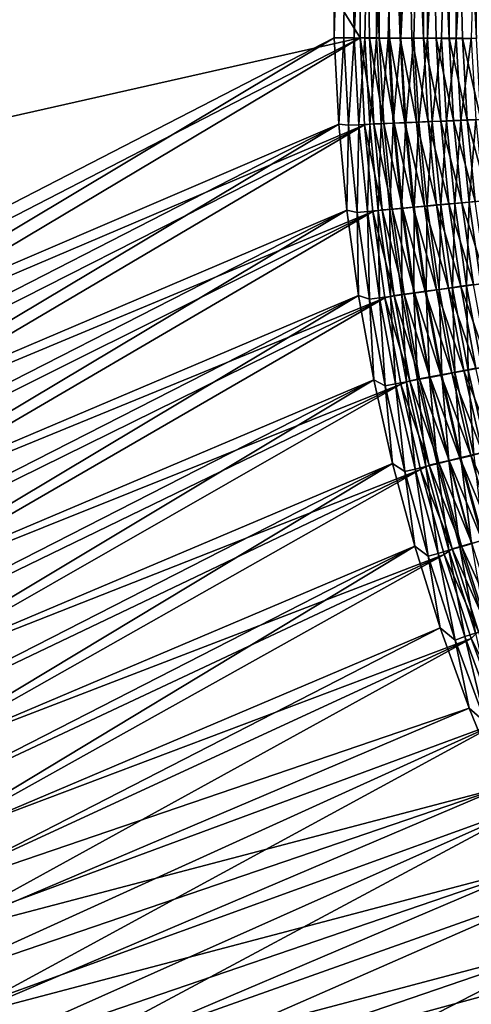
# Model space of a CAD drawing. Header units: metres. Extents: x -901 to 901, y -486 to 401.
# Tile 60 of 256: x -649 to -603, y -188 to -86. Entities that reach past the tile are written whole.
import ezdxf

# ---------------------------------------------------------------- set-up
doc = ezdxf.new("R2010")
doc.units = ezdxf.units.M

msp = doc.modelspace()

# ---------------------------------------------------------------- linework, layer by layer
at = {"layer": 'top0'}
for points in [[(-725.835327, -0.734328, -244.903076), (-616.804932, -0.734328, -458.834534), (-670.464355, -115.941673, -353.521973)], [(-616.804932, -0.734328, -458.834534), (-616.838867, -88.329659, -458.767822), (-670.464355, -115.941673, -353.521973)], [(-614.165894, -88.329659, -457.405853), (-668.570313, -0.734328, -350.479034), (-668.633911, -100.639046, -350.511444)], [(-614.131897, -0.734328, -457.472565), (-668.570313, -0.734328, -350.479034), (-614.165894, -88.329659, -457.405853)], [(-616.804932, -0.734328, -458.834534), (-616.804932, -31.580099, -458.834534), (-616.838867, -88.329659, -458.767822)], [(-614.131897, -31.580099, -457.472565), (-614.131897, -0.734328, -457.472565), (-614.165894, -88.329659, -457.405853)], [(-615.451172, -31.580099, -461.348145), (-615.847961, -88.335213, -460.634186), (-616.838867, -88.329659, -458.767822)], [(-616.838867, -88.329659, -458.767822), (-616.804932, -31.580099, -458.834534), (-615.451172, -31.580099, -461.348145)], [(-614.794678, -88.340767, -462.466064), (-615.847961, -88.335213, -460.634186), (-615.451172, -31.580099, -461.348145)], [(-612.477173, -31.580099, -466.077484), (-614.794678, -88.340767, -462.466064), (-615.451172, -31.580099, -461.348145)], [(-612.477173, -31.580099, -466.077484), (-613.680298, -88.346306, -464.261414), (-614.794678, -88.340767, -462.466064)], [(-614.131897, -31.580099, -457.472565), (-614.165894, -88.329659, -457.405853), (-613.222351, -88.334953, -459.182892)], [(-612.185791, -31.580099, -460.993408), (-614.131897, -31.580099, -457.472565), (-612.219482, -88.340233, -460.927124)], [(-614.131897, -31.580099, -457.472565), (-613.222351, -88.334953, -459.182892), (-612.219482, -88.340233, -460.927124)], [(-612.505981, -88.351822, -466.018188), (-613.680298, -88.346306, -464.261414), (-612.477173, -31.580099, -466.077484)], [(-609.952698, -31.580099, -469.470367), (-611.273193, -88.357323, -467.734375), (-612.505981, -88.351822, -466.018188)], [(-609.952698, -31.580099, -469.470367), (-612.505981, -88.351822, -466.018188), (-612.477173, -31.580099, -466.077484)], [(-612.185791, -31.580099, -460.993408), (-612.219482, -88.340233, -460.927124), (-611.158447, -88.345512, -462.636536)], [(-610.006897, -31.580099, -464.375183), (-612.185791, -31.580099, -460.993408), (-610.040344, -88.350761, -464.309235)], [(-610.040344, -88.350761, -464.309235), (-612.185791, -31.580099, -460.993408), (-611.158447, -88.345512, -462.636536)], [(-609.983215, -88.362785, -469.408051), (-611.273193, -88.357323, -467.734375), (-609.952698, -31.580099, -469.470367)], [(-608.866516, -88.355995, -465.943298), (-610.006897, -31.580099, -464.375183), (-610.040344, -88.350761, -464.309235)], [(-607.605164, -31.580099, -467.602478), (-610.006897, -31.580099, -464.375183), (-607.638245, -88.361198, -467.536865)], [(-610.006897, -31.580099, -464.375183), (-608.866516, -88.355995, -465.943298), (-607.638245, -88.361198, -467.536865)], [(-607.205383, -31.580099, -472.685181), (-608.637512, -88.36821, -471.037292), (-609.983215, -88.362785, -469.408051)], [(-607.205383, -31.580099, -472.685181), (-609.983215, -88.362785, -469.408051), (-609.952698, -31.580099, -469.470367)], [(-607.237732, -88.373589, -472.62027), (-608.637512, -88.36821, -471.037292), (-607.205383, -31.580099, -472.685181)], [(-607.605164, -31.580099, -467.602478), (-607.638245, -88.361198, -467.536865), (-606.356995, -88.366364, -469.088135)], [(-604.991516, -31.580099, -470.660675), (-607.605164, -31.580099, -467.602478), (-605.02417, -88.37149, -470.595337)], [(-605.02417, -88.37149, -470.595337), (-607.605164, -31.580099, -467.602478), (-606.356995, -88.366364, -469.088135)], [(-604.248535, -31.580099, -475.706512), (-605.7854, -88.378922, -474.155121), (-607.237732, -88.373589, -472.62027)], [(-604.248535, -31.580099, -475.706512), (-607.237732, -88.373589, -472.62027), (-607.205383, -31.580099, -472.685181)], [(-604.282104, -88.384193, -475.640198), (-605.7854, -88.378922, -474.155121), (-604.248535, -31.580099, -475.706512)], [(-603.641357, -88.376564, -472.056763), (-604.991516, -31.580099, -470.660675), (-605.02417, -88.37149, -470.595337)], [(-602.177734, -31.580099, -473.535858), (-604.991516, -31.580099, -470.660675), (-602.210022, -88.381584, -473.470764)], [(-604.991516, -31.580099, -470.660675), (-603.641357, -88.376564, -472.056763), (-602.210022, -88.381584, -473.470764)], [(-601.096252, -31.580099, -478.520477), (-602.729614, -88.389412, -477.07373), (-604.282104, -88.384193, -475.640198)], [(-601.096252, -31.580099, -478.520477), (-604.282104, -88.384193, -475.640198), (-604.248535, -31.580099, -475.706512)], [(-670.464355, -115.941673, -353.521973), (-616.838867, -88.329659, -458.767822), (-670.413879, -120.391983, -353.517212)], [(-616.838867, -88.329659, -458.767822), (-616.383362, -97.230095, -459.2565), (-670.413879, -120.391983, -353.517212)], [(-667.747498, -115.959152, -352.096436), (-614.165894, -88.329659, -457.405853), (-668.633911, -100.639046, -350.511444)], [(-667.766907, -120.292, -352.109344), (-614.165894, -88.329659, -457.405853), (-667.747498, -115.959152, -352.096436)], [(-613.712524, -97.281593, -457.87912), (-614.165894, -88.329659, -457.405853), (-667.766907, -120.292, -352.109344)], [(-616.383362, -97.230095, -459.2565), (-616.838867, -88.329659, -458.767822), (-615.847961, -88.335213, -460.634186)], [(-615.364563, -97.329567, -461.095306), (-616.383362, -97.230095, -459.2565), (-615.847961, -88.335213, -460.634186)], [(-615.847961, -88.335213, -460.634186), (-614.794678, -88.340767, -462.466064), (-615.364563, -97.329567, -461.095306)], [(-614.794678, -88.340767, -462.466064), (-614.307007, -97.284538, -462.900024), (-615.364563, -97.329567, -461.095306)], [(-614.794678, -88.340767, -462.466064), (-613.680298, -88.346306, -464.261414), (-614.307007, -97.284538, -462.900024)], [(-613.680298, -88.346306, -464.261414), (-613.188843, -97.236794, -464.669952), (-614.307007, -97.284538, -462.900024)], [(-612.755432, -97.200462, -459.620819), (-614.165894, -88.329659, -457.405853), (-613.712524, -97.281593, -457.87912)], [(-612.755432, -97.200462, -459.620819), (-613.222351, -88.334953, -459.182892), (-614.165894, -88.329659, -457.405853)], [(-613.680298, -88.346306, -464.261414), (-612.505981, -88.351822, -466.018188), (-613.188843, -97.236794, -464.669952)], [(-611.748474, -97.157616, -461.339203), (-613.222351, -88.334953, -459.182892), (-612.755432, -97.200462, -459.620819)], [(-612.219482, -88.340233, -460.927124), (-613.222351, -88.334953, -459.182892), (-611.748474, -97.157616, -461.339203)], [(-612.505981, -88.351822, -466.018188), (-612.011658, -97.186394, -466.402863), (-613.188843, -97.236794, -464.669952)], [(-612.505981, -88.351822, -466.018188), (-611.273193, -88.357323, -467.734375), (-612.011658, -97.186394, -466.402863)], [(-611.158447, -88.345512, -462.636536), (-612.219482, -88.340233, -460.927124), (-610.683899, -97.112198, -463.024475)], [(-610.683899, -97.112198, -463.024475), (-612.219482, -88.340233, -460.927124), (-611.748474, -97.157616, -461.339203)], [(-611.273193, -88.357323, -467.734375), (-610.777039, -97.133423, -468.096436), (-612.011658, -97.186394, -466.402863)], [(-611.273193, -88.357323, -467.734375), (-609.983215, -88.362785, -469.408051), (-610.777039, -97.133423, -468.096436)], [(-610.040344, -88.350761, -464.309235), (-611.158447, -88.345512, -462.636536), (-609.563049, -97.064262, -464.674469)], [(-609.563049, -97.064262, -464.674469), (-611.158447, -88.345512, -462.636536), (-610.683899, -97.112198, -463.024475)], [(-609.983215, -88.362785, -469.408051), (-609.486389, -97.077927, -469.748352), (-610.777039, -97.133423, -468.096436)], [(-608.866516, -88.355995, -465.943298), (-610.040344, -88.350761, -464.309235), (-608.387512, -97.013863, -466.286987)], [(-608.387512, -97.013863, -466.286987), (-610.040344, -88.350761, -464.309235), (-609.563049, -97.064262, -464.674469)], [(-609.983215, -88.362785, -469.408051), (-608.637512, -88.36821, -471.037292), (-609.486389, -97.077927, -469.748352)], [(-608.637512, -88.36821, -471.037292), (-608.141357, -97.019974, -471.356354), (-609.486389, -97.077927, -469.748352)], [(-607.638245, -88.361198, -467.536865), (-608.866516, -88.355995, -465.943298), (-607.15863, -96.961075, -467.859894)], [(-607.15863, -96.961075, -467.859894), (-608.866516, -88.355995, -465.943298), (-608.387512, -97.013863, -466.286987)], [(-608.637512, -88.36821, -471.037292), (-607.237732, -88.373589, -472.62027), (-608.141357, -97.019974, -471.356354)], [(-607.237732, -88.373589, -472.62027), (-606.743469, -96.959625, -472.918091), (-608.141357, -97.019974, -471.356354)], [(-605.877991, -96.905945, -469.39093), (-606.356995, -88.366364, -469.088135), (-607.638245, -88.361198, -467.536865)], [(-605.877991, -96.905945, -469.39093), (-607.638245, -88.361198, -467.536865), (-607.15863, -96.961075, -467.859894)], [(-607.237732, -88.373589, -472.62027), (-605.7854, -88.378922, -474.155121), (-606.743469, -96.959625, -472.918091)], [(-605.7854, -88.378922, -474.155121), (-605.294189, -96.896957, -474.431458), (-606.743469, -96.959625, -472.918091)], [(-604.546936, -96.848549, -470.877991), (-606.356995, -88.366364, -469.088135), (-605.877991, -96.905945, -469.39093)], [(-604.546936, -96.848549, -470.877991), (-605.02417, -88.37149, -470.595337), (-606.356995, -88.366364, -469.088135)], [(-605.7854, -88.378922, -474.155121), (-604.282104, -88.384193, -475.640198), (-605.294189, -96.896957, -474.431458)], [(-604.282104, -88.384193, -475.640198), (-603.79541, -96.832031, -475.894897), (-605.294189, -96.896957, -474.431458)], [(-603.167114, -96.788933, -472.318939), (-605.02417, -88.37149, -470.595337), (-604.546936, -96.848549, -470.877991)], [(-603.167114, -96.788933, -472.318939), (-603.641357, -88.376564, -472.056763), (-605.02417, -88.37149, -470.595337)], [(-604.282104, -88.384193, -475.640198), (-602.729614, -88.389412, -477.07373), (-603.79541, -96.832031, -475.894897)], [(-602.729614, -88.389412, -477.07373), (-602.248901, -96.764931, -477.307037), (-603.79541, -96.832031, -475.894897)], [(-601.740051, -96.72718, -473.712372), (-603.641357, -88.376564, -472.056763), (-603.167114, -96.788933, -472.318939)], [(-601.740051, -96.72718, -473.712372), (-602.210022, -88.381584, -473.470764), (-603.641357, -88.376564, -472.056763)], [(-670.413879, -120.391983, -353.517212), (-616.383362, -97.230095, -459.2565), (-670.256592, -124.838036, -353.514557)], [(-616.383362, -97.230095, -459.2565), (-669.992493, -129.277176, -353.513977), (-670.256592, -124.838036, -353.514557)], [(-616.383362, -97.230095, -459.2565), (-615.550049, -106.077751, -459.685333), (-669.992493, -129.277176, -353.513977)], [(-613.712524, -97.281593, -457.87912), (-667.766907, -120.292, -352.109344), (-667.621155, -124.632362, -352.094788)], [(-667.371216, -128.968491, -352.082947), (-613.712524, -97.281593, -457.87912), (-667.621155, -124.632362, -352.094788)], [(-612.863892, -106.216515, -458.294708), (-613.712524, -97.281593, -457.87912), (-667.371216, -128.968491, -352.082947)], [(-615.550049, -106.077751, -459.685333), (-616.383362, -97.230095, -459.2565), (-615.364563, -97.329567, -461.095306)], [(-614.488647, -106.314095, -461.506958), (-615.550049, -106.077751, -459.685333), (-615.364563, -97.329567, -461.095306)], [(-615.364563, -97.329567, -461.095306), (-614.307007, -97.284538, -462.900024), (-614.488647, -106.314095, -461.506958)], [(-614.307007, -97.284538, -462.900024), (-613.429077, -106.217979, -463.290131), (-614.488647, -106.314095, -461.506958)], [(-614.307007, -97.284538, -462.900024), (-613.188843, -97.236794, -464.669952), (-613.429077, -106.217979, -463.290131)], [(-611.901001, -106.056458, -460.011993), (-612.755432, -97.200462, -459.620819), (-613.712524, -97.281593, -457.87912)], [(-613.712524, -97.281593, -457.87912), (-612.863892, -106.216515, -458.294708), (-611.901001, -106.056458, -460.011993)], [(-613.188843, -97.236794, -464.669952), (-612.310364, -106.116508, -465.038605), (-613.429077, -106.217979, -463.290131)], [(-613.188843, -97.236794, -464.669952), (-612.011658, -97.186394, -466.402863), (-612.310364, -106.116508, -465.038605)], [(-610.892212, -105.965019, -461.709869), (-611.748474, -97.157616, -461.339203), (-612.755432, -97.200462, -459.620819)], [(-610.892212, -105.965019, -461.709869), (-612.755432, -97.200462, -459.620819), (-611.901001, -106.056458, -460.011993)], [(-612.011658, -97.186394, -466.402863), (-611.13385, -106.009819, -466.750183), (-612.310364, -106.116508, -465.038605)], [(-612.011658, -97.186394, -466.402863), (-610.777039, -97.133423, -468.096436), (-611.13385, -106.009819, -466.750183)], [(-609.826965, -105.8685, -463.374725), (-610.683899, -97.112198, -463.024475), (-611.748474, -97.157616, -461.339203)], [(-609.826965, -105.8685, -463.374725), (-611.748474, -97.157616, -461.339203), (-610.892212, -105.965019, -461.709869)], [(-610.777039, -97.133423, -468.096436), (-609.901245, -105.898041, -468.422577), (-611.13385, -106.009819, -466.750183)], [(-610.777039, -97.133423, -468.096436), (-609.486389, -97.077927, -469.748352), (-609.901245, -105.898041, -468.422577)], [(-609.563049, -97.064262, -464.674469), (-610.683899, -97.112198, -463.024475), (-608.706848, -105.767006, -465.004425)], [(-610.683899, -97.112198, -463.024475), (-609.826965, -105.8685, -463.374725), (-608.706848, -105.767006, -465.004425)], [(-609.486389, -97.077927, -469.748352), (-608.613892, -105.781311, -470.053619), (-609.901245, -105.898041, -468.422577)], [(-607.533142, -105.660675, -466.596863), (-608.387512, -97.013863, -466.286987), (-609.563049, -97.064262, -464.674469)], [(-608.706848, -105.767006, -465.004425), (-607.533142, -105.660675, -466.596863), (-609.563049, -97.064262, -464.674469)], [(-609.486389, -97.077927, -469.748352), (-608.141357, -97.019974, -471.356354), (-608.613892, -105.781311, -470.053619)], [(-608.141357, -97.019974, -471.356354), (-607.273376, -105.659767, -471.641022), (-608.613892, -105.781311, -470.053619)], [(-606.307434, -105.549644, -468.149872), (-607.15863, -96.961075, -467.859894), (-608.387512, -97.013863, -466.286987)], [(-606.307434, -105.549644, -468.149872), (-608.387512, -97.013863, -466.286987), (-607.533142, -105.660675, -466.596863)], [(-608.141357, -97.019974, -471.356354), (-606.743469, -96.959625, -472.918091), (-607.273376, -105.659767, -471.641022)], [(-606.743469, -96.959625, -472.918091), (-605.881226, -105.533539, -473.182587), (-607.273376, -105.659767, -471.641022)], [(-605.031067, -105.434029, -469.661346), (-605.877991, -96.905945, -469.39093), (-607.15863, -96.961075, -467.859894)], [(-605.031067, -105.434029, -469.661346), (-607.15863, -96.961075, -467.859894), (-606.307434, -105.549644, -468.149872)], [(-606.743469, -96.959625, -472.918091), (-605.294189, -96.896957, -474.431458), (-605.881226, -105.533539, -473.182587)], [(-605.294189, -96.896957, -474.431458), (-604.438965, -105.402771, -474.676178), (-605.881226, -105.533539, -473.182587)], [(-603.705566, -105.313957, -471.129181), (-604.546936, -96.848549, -470.877991), (-605.877991, -96.905945, -469.39093)], [(-603.705566, -105.313957, -471.129181), (-605.877991, -96.905945, -469.39093), (-605.031067, -105.434029, -469.661346)], [(-605.294189, -96.896957, -474.431458), (-603.79541, -96.832031, -475.894897), (-604.438965, -105.402771, -474.676178)], [(-602.332275, -105.189568, -472.551331), (-603.167114, -96.788933, -472.318939), (-604.546936, -96.848549, -470.877991)], [(-602.332275, -105.189568, -472.551331), (-604.546936, -96.848549, -470.877991), (-603.705566, -105.313957, -471.129181)], [(-603.79541, -96.832031, -475.894897), (-602.948303, -105.267609, -476.120331), (-604.438965, -105.402771, -474.676178)], [(-603.79541, -96.832031, -475.894897), (-602.248901, -96.764931, -477.307037), (-602.948303, -105.267609, -476.120331)], [(-600.912964, -105.061005, -473.926422), (-601.740051, -96.72718, -473.712372), (-603.167114, -96.788933, -472.318939)], [(-600.912964, -105.061005, -473.926422), (-603.167114, -96.788933, -472.318939), (-602.332275, -105.189568, -472.551331)], [(-602.248901, -96.764931, -477.307037), (-601.411011, -105.128212, -477.513702), (-602.948303, -105.267609, -476.120331)], [(-603.821045, -113.931847, -469.897583), (-605.031067, -105.434029, -469.661346), (-606.307434, -105.549644, -468.149872)], [(-605.881226, -105.533539, -473.182587), (-604.438965, -105.402771, -474.676178), (-604.655029, -114.076591, -473.413696)], [(-602.503845, -113.749161, -471.348907), (-603.705566, -105.313957, -471.129181), (-605.031067, -105.434029, -469.661346)], [(-602.503845, -113.749161, -471.348907), (-605.031067, -105.434029, -469.661346), (-603.821045, -113.931847, -469.897583)], [(-604.438965, -105.402771, -474.676178), (-603.222656, -113.877823, -474.89032), (-604.655029, -114.076591, -473.413696)], [(-604.438965, -105.402771, -474.676178), (-602.948303, -105.267609, -476.120331), (-603.222656, -113.877823, -474.89032)], [(-601.140015, -113.560097, -472.754913), (-602.332275, -105.189568, -472.551331), (-603.705566, -105.313957, -471.129181)], [(-601.140015, -113.560097, -472.754913), (-603.705566, -105.313957, -471.129181), (-602.503845, -113.749161, -471.348907)], [(-602.948303, -105.267609, -476.120331), (-601.743042, -113.672569, -476.317902), (-603.222656, -113.877823, -474.89032)], [(-602.948303, -105.267609, -476.120331), (-601.411011, -105.128212, -477.513702), (-601.743042, -113.672569, -476.317902)], [(-615.550049, -106.077751, -459.685333), (-669.621521, -133.706787, -353.515381), (-669.992493, -129.277176, -353.513977)], [(-669.621521, -133.706787, -353.515381), (-615.550049, -106.077751, -459.685333), (-669.143921, -138.124191, -353.518799)], [(-615.550049, -106.077751, -459.685333), (-614.345459, -114.860573, -460.055634), (-669.143921, -138.124191, -353.518799)], [(-667.017273, -133.297333, -352.073883), (-612.863892, -106.216515, -458.294708), (-667.371216, -128.968491, -352.082947)], [(-612.863892, -106.216515, -458.294708), (-667.017273, -133.297333, -352.073883), (-666.55957, -137.615982, -352.067627)], [(-611.619263, -115.12542, -458.653259), (-612.863892, -106.216515, -458.294708), (-666.55957, -137.615982, -352.067627)], [(-614.345459, -114.860573, -460.055634), (-615.550049, -106.077751, -459.685333), (-614.488647, -106.314095, -461.506958)], [(-614.488647, -106.314095, -461.506958), (-613.429077, -106.217979, -463.290131), (-613.226685, -115.268509, -461.864471)], [(-613.226685, -115.268509, -461.864471), (-614.345459, -114.860573, -460.055634), (-614.488647, -106.314095, -461.506958)], [(-613.429077, -106.217979, -463.290131), (-612.310364, -106.116508, -465.038605), (-612.168457, -115.12104, -463.62912)], [(-613.429077, -106.217979, -463.290131), (-612.168457, -115.12104, -463.62912), (-613.226685, -115.268509, -461.864471)], [(-612.863892, -106.216515, -458.294708), (-610.665344, -114.882912, -460.35199), (-611.901001, -106.056458, -460.011993)], [(-612.863892, -106.216515, -458.294708), (-611.619263, -115.12542, -458.653259), (-610.665344, -114.882912, -460.35199)], [(-612.310364, -106.116508, -465.038605), (-611.13385, -106.009819, -466.750183), (-611.052368, -114.96563, -465.359192)], [(-612.310364, -106.116508, -465.038605), (-611.052368, -114.96563, -465.359192), (-612.168457, -115.12104, -463.62912)], [(-609.657776, -114.742638, -462.032257), (-610.892212, -105.965019, -461.709869), (-611.901001, -106.056458, -460.011993)], [(-611.901001, -106.056458, -460.011993), (-610.665344, -114.882912, -460.35199), (-609.657776, -114.742638, -462.032257)], [(-611.13385, -106.009819, -466.750183), (-609.901245, -105.898041, -468.422577), (-609.879761, -114.802483, -467.052429)], [(-611.13385, -106.009819, -466.750183), (-609.879761, -114.802483, -467.052429), (-611.052368, -114.96563, -465.359192)], [(-608.595093, -114.59481, -463.679565), (-609.826965, -105.8685, -463.374725), (-610.892212, -105.965019, -461.709869)], [(-608.595093, -114.59481, -463.679565), (-610.892212, -105.965019, -461.709869), (-609.657776, -114.742638, -462.032257)], [(-609.901245, -105.898041, -468.422577), (-608.613892, -105.781311, -470.053619), (-608.652283, -114.631805, -468.706665)], [(-609.901245, -105.898041, -468.422577), (-608.652283, -114.631805, -468.706665), (-609.879761, -114.802483, -467.052429)], [(-608.706848, -105.767006, -465.004425), (-609.826965, -105.8685, -463.374725), (-607.478638, -114.439621, -465.29184)], [(-607.478638, -114.439621, -465.29184), (-609.826965, -105.8685, -463.374725), (-608.595093, -114.59481, -463.679565)], [(-606.309875, -114.277267, -466.866974), (-607.533142, -105.660675, -466.596863), (-608.706848, -105.767006, -465.004425)], [(-607.478638, -114.439621, -465.29184), (-606.309875, -114.277267, -466.866974), (-608.706848, -105.767006, -465.004425)], [(-608.613892, -105.781311, -470.053619), (-607.371338, -114.453789, -470.319763), (-608.652283, -114.631805, -468.706665)], [(-608.613892, -105.781311, -470.053619), (-607.273376, -105.659767, -471.641022), (-607.371338, -114.453789, -470.319763)], [(-605.09021, -114.107948, -468.402924), (-606.307434, -105.549644, -468.149872), (-607.533142, -105.660675, -466.596863)], [(-607.533142, -105.660675, -466.596863), (-606.309875, -114.277267, -466.866974), (-605.09021, -114.107948, -468.402924)], [(-607.273376, -105.659767, -471.641022), (-606.038391, -114.268654, -471.889496), (-607.371338, -114.453789, -470.319763)], [(-607.273376, -105.659767, -471.641022), (-605.881226, -105.533539, -473.182587), (-606.038391, -114.268654, -471.889496)], [(-603.821045, -113.931847, -469.897583), (-606.307434, -105.549644, -468.149872), (-605.09021, -114.107948, -468.402924)], [(-605.881226, -105.533539, -473.182587), (-604.655029, -114.076591, -473.413696), (-606.038391, -114.268654, -471.889496)], [(-609.879761, -114.802483, -467.052429), (-608.652283, -114.631805, -468.706665), (-608.25354, -123.544815, -467.309601)], [(-606.992249, -123.271576, -463.938965), (-608.595093, -114.59481, -463.679565), (-609.657776, -114.742638, -462.032257)], [(-608.652283, -114.631805, -468.706665), (-607.371338, -114.453789, -470.319763), (-607.034302, -123.315346, -468.9487)], [(-608.652283, -114.631805, -468.706665), (-607.034302, -123.315346, -468.9487), (-608.25354, -123.544815, -467.309601)], [(-605.882507, -123.062767, -465.536652), (-607.478638, -114.439621, -465.29184), (-608.595093, -114.59481, -463.679565)], [(-605.882507, -123.062767, -465.536652), (-608.595093, -114.59481, -463.679565), (-606.992249, -123.271576, -463.938965)], [(-606.309875, -114.277267, -466.866974), (-607.478638, -114.439621, -465.29184), (-604.721558, -122.844498, -467.097351)], [(-604.721558, -122.844498, -467.097351), (-607.478638, -114.439621, -465.29184), (-605.882507, -123.062767, -465.536652)], [(-607.371338, -114.453789, -470.319763), (-606.038391, -114.268654, -471.889496), (-605.762756, -123.076202, -470.546783)], [(-607.371338, -114.453789, -470.319763), (-605.762756, -123.076202, -470.546783), (-607.034302, -123.315346, -468.9487)], [(-605.09021, -114.107948, -468.402924), (-606.309875, -114.277267, -466.866974), (-603.510803, -122.617043, -468.619049)], [(-603.510803, -122.617043, -468.619049), (-606.309875, -114.277267, -466.866974), (-604.721558, -122.844498, -467.097351)], [(-606.038391, -114.268654, -471.889496), (-604.655029, -114.076591, -473.413696), (-604.440369, -122.827675, -472.101746)], [(-606.038391, -114.268654, -471.889496), (-604.440369, -122.827675, -472.101746), (-605.762756, -123.076202, -470.546783)], [(-602.251709, -122.380653, -470.09964), (-603.821045, -113.931847, -469.897583), (-605.09021, -114.107948, -468.402924)], [(-602.251709, -122.380653, -470.09964), (-605.09021, -114.107948, -468.402924), (-603.510803, -122.617043, -468.619049)], [(-604.655029, -114.076591, -473.413696), (-603.222656, -113.877823, -474.89032), (-603.068665, -122.57003, -473.61145)], [(-604.655029, -114.076591, -473.413696), (-603.068665, -122.57003, -473.61145), (-604.440369, -122.827675, -472.101746)], [(-600.945618, -122.13559, -471.53717), (-602.503845, -113.749161, -471.348907), (-603.821045, -113.931847, -469.897583)], [(-600.945618, -122.13559, -471.53717), (-603.821045, -113.931847, -469.897583), (-602.251709, -122.380653, -470.09964)], [(-603.222656, -113.877823, -474.89032), (-601.743042, -113.672569, -476.317902), (-601.64917, -122.303551, -475.073883)], [(-603.222656, -113.877823, -474.89032), (-601.64917, -122.303551, -475.073883), (-603.068665, -122.57003, -473.61145)], [(-669.143921, -138.124191, -353.518799), (-614.345459, -114.860573, -460.055634), (-668.559814, -142.526764, -353.524139)], [(-614.345459, -114.860573, -460.055634), (-667.869446, -146.911896, -353.531433), (-668.559814, -142.526764, -353.524139)], [(-614.345459, -114.860573, -460.055634), (-612.775635, -123.566879, -460.368866), (-667.869446, -146.911896, -353.531433)], [(-611.619263, -115.12542, -458.653259), (-666.55957, -137.615982, -352.067627), (-665.998169, -141.922043, -352.064087)], [(-665.333252, -146.213226, -352.063232), (-611.619263, -115.12542, -458.653259), (-665.998169, -141.922043, -352.064087)], [(-609.978149, -123.998863, -458.955475), (-611.619263, -115.12542, -458.653259), (-665.333252, -146.213226, -352.063232)], [(-612.775635, -123.566879, -460.368866), (-614.345459, -114.860573, -460.055634), (-613.226685, -115.268509, -461.864471)], [(-613.226685, -115.268509, -461.864471), (-612.168457, -115.12104, -463.62912), (-611.583008, -124.172516, -462.167847)], [(-611.583008, -124.172516, -462.167847), (-612.775635, -123.566879, -460.368866), (-613.226685, -115.268509, -461.864471)], [(-612.168457, -115.12104, -463.62912), (-611.052368, -114.96563, -465.359192), (-610.529358, -123.973679, -463.917053)], [(-612.168457, -115.12104, -463.62912), (-610.529358, -123.973679, -463.917053), (-611.583008, -124.172516, -462.167847)], [(-611.619263, -115.12542, -458.653259), (-609.052673, -123.659813, -460.640778), (-610.665344, -114.882912, -460.35199)], [(-611.619263, -115.12542, -458.653259), (-609.978149, -123.998863, -458.955475), (-609.052673, -123.659813, -460.640778)], [(-611.052368, -114.96563, -465.359192), (-609.879761, -114.802483, -467.052429), (-609.419067, -123.764351, -465.631683)], [(-611.052368, -114.96563, -465.359192), (-609.419067, -123.764351, -465.631683), (-610.529358, -123.973679, -463.917053)], [(-610.665344, -114.882912, -460.35199), (-608.049438, -123.47068, -462.306335), (-609.657776, -114.742638, -462.032257)], [(-610.665344, -114.882912, -460.35199), (-609.052673, -123.659813, -460.640778), (-608.049438, -123.47068, -462.306335)], [(-609.879761, -114.802483, -467.052429), (-608.25354, -123.544815, -467.309601), (-609.419067, -123.764351, -465.631683)], [(-609.657776, -114.742638, -462.032257), (-608.049438, -123.47068, -462.306335), (-606.992249, -123.271576, -463.938965)], [(-604.721558, -122.844498, -467.097351), (-601.573303, -131.057983, -468.798218), (-603.510803, -122.617043, -468.619049)], [(-604.440369, -122.827675, -472.101746), (-603.068665, -122.57003, -473.61145), (-602.483276, -131.317902, -472.277802)], [(-603.510803, -122.617043, -468.619049), (-600.327026, -130.761688, -470.267548), (-602.251709, -122.380653, -470.09964)], [(-601.573303, -131.057983, -468.798218), (-600.327026, -130.761688, -470.267548), (-603.510803, -122.617043, -468.619049)], [(-603.068665, -122.57003, -473.61145), (-601.64917, -122.303551, -475.073883), (-601.12616, -130.995117, -473.775848)], [(-603.068665, -122.57003, -473.61145), (-601.12616, -130.995117, -473.775848), (-602.483276, -131.317902, -472.277802)], [(-612.775635, -123.566879, -460.368866), (-667.073181, -151.276947, -353.540619), (-667.869446, -146.911896, -353.531433)], [(-667.073181, -151.276947, -353.540619), (-612.775635, -123.566879, -460.368866), (-666.171387, -155.619324, -353.551636)], [(-612.775635, -123.566879, -460.368866), (-610.845642, -132.185837, -460.626404), (-666.171387, -155.619324, -353.551636)], [(-610.845642, -132.185837, -460.626404), (-612.775635, -123.566879, -460.368866), (-611.583008, -124.172516, -462.167847)], [(-610.529358, -123.973679, -463.917053), (-609.419067, -123.764351, -465.631683), (-608.516052, -132.755844, -464.15387)], [(-609.978149, -123.998863, -458.955475), (-607.067322, -132.367142, -460.878357), (-609.052673, -123.659813, -460.640778)], [(-609.419067, -123.764351, -465.631683), (-608.25354, -123.544815, -467.309601), (-607.414673, -132.492859, -465.85614)], [(-609.419067, -123.764351, -465.631683), (-607.414673, -132.492859, -465.85614), (-608.516052, -132.755844, -464.15387)], [(-609.052673, -123.659813, -460.640778), (-606.071411, -132.129364, -462.532104), (-608.049438, -123.47068, -462.306335)], [(-609.052673, -123.659813, -460.640778), (-607.067322, -132.367142, -460.878357), (-606.071411, -132.129364, -462.532104)], [(-608.25354, -123.544815, -467.309601), (-607.034302, -123.315346, -468.9487), (-606.259277, -132.217224, -467.521759)], [(-608.25354, -123.544815, -467.309601), (-606.259277, -132.217224, -467.521759), (-607.414673, -132.492859, -465.85614)], [(-608.049438, -123.47068, -462.306335), (-605.022705, -131.879227, -464.152954), (-606.992249, -123.271576, -463.938965)], [(-608.049438, -123.47068, -462.306335), (-606.071411, -132.129364, -462.532104), (-605.022705, -131.879227, -464.152954)], [(-607.034302, -123.315346, -468.9487), (-605.762756, -123.076202, -470.546783), (-605.05127, -131.929306, -469.148651)], [(-607.034302, -123.315346, -468.9487), (-605.05127, -131.929306, -469.148651), (-606.259277, -132.217224, -467.521759)], [(-603.922546, -131.617081, -465.738922), (-605.882507, -123.062767, -465.536652), (-606.992249, -123.271576, -463.938965)], [(-606.992249, -123.271576, -463.938965), (-605.022705, -131.879227, -464.152954), (-603.922546, -131.617081, -465.738922)], [(-602.772278, -131.343216, -467.288025), (-604.721558, -122.844498, -467.097351), (-605.882507, -123.062767, -465.536652)], [(-602.772278, -131.343216, -467.288025), (-605.882507, -123.062767, -465.536652), (-603.922546, -131.617081, -465.738922)], [(-605.762756, -123.076202, -470.546783), (-604.440369, -122.827675, -472.101746), (-603.792114, -131.62941, -470.734711)], [(-605.762756, -123.076202, -470.546783), (-603.792114, -131.62941, -470.734711), (-605.05127, -131.929306, -469.148651)], [(-601.573303, -131.057983, -468.798218), (-604.721558, -122.844498, -467.097351), (-602.772278, -131.343216, -467.288025)], [(-604.440369, -122.827675, -472.101746), (-602.483276, -131.317902, -472.277802), (-603.792114, -131.62941, -470.734711)], [(-664.56488, -150.487274, -352.065063), (-609.978149, -123.998863, -458.955475), (-665.333252, -146.213226, -352.063232)], [(-609.978149, -123.998863, -458.955475), (-664.56488, -150.487274, -352.065063), (-663.693237, -154.741913, -352.069519)], [(-607.944824, -132.820221, -459.201874), (-609.978149, -123.998863, -458.955475), (-663.693237, -154.741913, -352.069519)], [(-611.583008, -124.172516, -462.167847), (-610.529358, -123.973679, -463.917053), (-609.561951, -133.005829, -462.417084)], [(-609.561951, -133.005829, -462.417084), (-610.845642, -132.185837, -460.626404), (-611.583008, -124.172516, -462.167847)], [(-610.529358, -123.973679, -463.917053), (-608.516052, -132.755844, -464.15387), (-609.561951, -133.005829, -462.417084)], [(-609.978149, -123.998863, -458.955475), (-607.944824, -132.820221, -459.201874), (-607.067322, -132.367142, -460.878357)], [(-606.071411, -132.129364, -462.532104), (-602.690491, -140.398193, -464.321503), (-605.022705, -131.879227, -464.152954)], [(-605.05127, -131.929306, -469.148651), (-603.792114, -131.62941, -470.734711), (-602.707336, -140.454315, -469.306549)], [(-605.022705, -131.879227, -464.152954), (-601.602783, -140.083206, -465.898621), (-603.922546, -131.617081, -465.738922)], [(-605.022705, -131.879227, -464.152954), (-602.690491, -140.398193, -464.321503), (-601.602783, -140.083206, -465.898621)], [(-600.466064, -139.754272, -467.438934), (-602.772278, -131.343216, -467.288025), (-603.922546, -131.617081, -465.738922)], [(-603.922546, -131.617081, -465.738922), (-601.602783, -140.083206, -465.898621), (-600.466064, -139.754272, -467.438934)], [(-603.792114, -131.62941, -470.734711), (-602.483276, -131.317902, -472.277802), (-601.463501, -140.094254, -470.883484)], [(-603.792114, -131.62941, -470.734711), (-601.463501, -140.094254, -470.883484), (-602.707336, -140.454315, -469.306549)], [(-599.281677, -139.411819, -468.940491), (-601.573303, -131.057983, -468.798218), (-602.772278, -131.343216, -467.288025)], [(-599.281677, -139.411819, -468.940491), (-602.772278, -131.343216, -467.288025), (-600.466064, -139.754272, -467.438934)], [(-610.845642, -132.185837, -460.626404), (-665.16449, -159.936447, -353.564484), (-666.171387, -155.619324, -353.551636)], [(-664.053101, -164.225708, -353.579132), (-665.16449, -159.936447, -353.564484), (-610.845642, -132.185837, -460.626404)], [(-608.560303, -140.706741, -460.829681), (-664.053101, -164.225708, -353.579132), (-610.845642, -132.185837, -460.626404)], [(-607.944824, -132.820221, -459.201874), (-663.693237, -154.741913, -352.069519), (-662.718384, -158.974731, -352.076538)], [(-661.640503, -163.183365, -352.086151), (-607.944824, -132.820221, -459.201874), (-662.718384, -158.974731, -352.076538)], [(-605.527222, -141.56691, -459.392853), (-607.944824, -132.820221, -459.201874), (-661.640503, -163.183365, -352.086151)], [(-608.560303, -140.706741, -460.829681), (-610.845642, -132.185837, -460.626404), (-609.561951, -133.005829, -462.417084)], [(-609.561951, -133.005829, -462.417084), (-608.516052, -132.755844, -464.15387), (-607.167847, -141.748184, -462.612152)], [(-608.516052, -132.755844, -464.15387), (-607.414673, -132.492859, -465.85614), (-606.132813, -141.447495, -464.339569)], [(-608.516052, -132.755844, -464.15387), (-606.132813, -141.447495, -464.339569), (-607.167847, -141.748184, -462.612152)], [(-607.944824, -132.820221, -459.201874), (-604.71344, -140.984879, -461.064728), (-607.067322, -132.367142, -460.878357)], [(-607.944824, -132.820221, -459.201874), (-605.527222, -141.56691, -459.392853), (-604.71344, -140.984879, -461.064728)], [(-607.414673, -132.492859, -465.85614), (-606.259277, -132.217224, -467.521759), (-605.043396, -141.131348, -466.032501)], [(-607.414673, -132.492859, -465.85614), (-605.043396, -141.131348, -466.032501), (-606.132813, -141.447495, -464.339569)], [(-607.067322, -132.367142, -460.878357), (-603.727844, -140.698898, -462.709534), (-606.071411, -132.129364, -462.532104)], [(-607.067322, -132.367142, -460.878357), (-604.71344, -140.984879, -461.064728), (-603.727844, -140.698898, -462.709534)], [(-606.259277, -132.217224, -467.521759), (-605.05127, -131.929306, -469.148651), (-603.901123, -140.800156, -467.688843)], [(-606.259277, -132.217224, -467.521759), (-603.901123, -140.800156, -467.688843), (-605.043396, -141.131348, -466.032501)], [(-606.071411, -132.129364, -462.532104), (-603.727844, -140.698898, -462.709534), (-602.690491, -140.398193, -464.321503)], [(-605.05127, -131.929306, -469.148651), (-602.707336, -140.454315, -469.306549), (-603.901123, -140.800156, -467.688843)], [(-607.167847, -141.748184, -462.612152), (-608.560303, -140.706741, -460.829681), (-609.561951, -133.005829, -462.417084)], [(-662.837708, -168.484573, -353.59552), (-664.053101, -164.225708, -353.579132), (-608.560303, -140.706741, -460.829681)], [(-661.518982, -172.71048, -353.613647), (-662.837708, -168.484573, -353.59552), (-608.560303, -140.706741, -460.829681)], [(-608.560303, -140.706741, -460.829681), (-605.9245, -149.118973, -460.97934), (-661.518982, -172.71048, -353.613647)], [(-605.9245, -149.118973, -460.97934), (-608.560303, -140.706741, -460.829681), (-607.167847, -141.748184, -462.612152)], [(-605.527222, -141.56691, -459.392853), (-601.9953, -149.493027, -461.19986), (-604.71344, -140.984879, -461.064728)], [(-605.043396, -141.131348, -466.032501), (-603.901123, -140.800156, -467.688843), (-602.309448, -149.660004, -466.160797)], [(-604.71344, -140.984879, -461.064728), (-601.022888, -149.159485, -462.838623), (-603.727844, -140.698898, -462.709534)], [(-604.71344, -140.984879, -461.064728), (-601.9953, -149.493027, -461.19986), (-601.022888, -149.159485, -462.838623)], [(-603.901123, -140.800156, -467.688843), (-602.707336, -140.454315, -469.306549), (-601.183228, -149.273987, -467.810883)], [(-603.901123, -140.800156, -467.688843), (-601.183228, -149.273987, -467.810883), (-602.309448, -149.660004, -466.160797)], [(-603.727844, -140.698898, -462.709534), (-599.999817, -148.808914, -464.44458), (-602.690491, -140.398193, -464.321503)], [(-603.727844, -140.698898, -462.709534), (-601.022888, -149.159485, -462.838623), (-599.999817, -148.808914, -464.44458)], [(-660.459839, -167.365372, -352.098297), (-605.527222, -141.56691, -459.392853), (-661.640503, -163.183365, -352.086151)], [(-605.527222, -141.56691, -459.392853), (-660.459839, -167.365372, -352.098297), (-659.176514, -171.518356, -352.113007)], [(-602.733521, -150.216125, -459.528778), (-605.527222, -141.56691, -459.392853), (-659.176514, -171.518356, -352.113007)], [(-607.167847, -141.748184, -462.612152), (-606.132813, -141.447495, -464.339569), (-604.404968, -150.379272, -462.753052)], [(-604.404968, -150.379272, -462.753052), (-605.9245, -149.118973, -460.97934), (-607.167847, -141.748184, -462.612152)], [(-606.132813, -141.447495, -464.339569), (-605.043396, -141.131348, -466.032501), (-603.383789, -150.028595, -464.474152)], [(-606.132813, -141.447495, -464.339569), (-603.383789, -150.028595, -464.474152), (-604.404968, -150.379272, -462.753052)], [(-605.527222, -141.56691, -459.392853), (-602.733521, -150.216125, -459.528778), (-601.9953, -149.493027, -461.19986)], [(-605.043396, -141.131348, -466.032501), (-602.309448, -149.660004, -466.160797), (-603.383789, -150.028595, -464.474152)], [(-605.9245, -149.118973, -460.97934), (-660.097656, -176.900925, -353.633423), (-661.518982, -172.71048, -353.613647)], [(-605.9245, -149.118973, -460.97934), (-602.942749, -157.412018, -461.074799), (-660.097656, -176.900925, -353.633423)], [(-602.942749, -157.412018, -461.074799), (-605.9245, -149.118973, -460.97934), (-604.404968, -150.379272, -462.753052)], [(-604.404968, -150.379272, -462.753052), (-603.383789, -150.028595, -464.474152), (-601.277588, -158.878845, -462.839752)], [(-603.383789, -150.028595, -464.474152), (-602.309448, -149.660004, -466.160797), (-600.273376, -158.479111, -464.557617)], [(-603.383789, -150.028595, -464.474152), (-600.273376, -158.479111, -464.557617), (-601.277588, -158.878845, -462.839752)], [(-602.733521, -150.216125, -459.528778), (-598.917175, -157.871552, -461.283722), (-601.9953, -149.493027, -461.19986)], [(-602.733521, -150.216125, -459.528778), (-659.176514, -171.518356, -352.113007), (-657.790649, -175.639938, -352.130188)], [(-656.302429, -179.727676, -352.149841), (-602.733521, -150.216125, -459.528778), (-657.790649, -175.639938, -352.130188)], [(-599.571777, -158.745132, -459.610016), (-602.733521, -150.216125, -459.528778), (-656.302429, -179.727676, -352.149841)], [(-601.277588, -158.878845, -462.839752), (-602.942749, -157.412018, -461.074799), (-604.404968, -150.379272, -462.753052)], [(-602.733521, -150.216125, -459.528778), (-599.571777, -158.745132, -459.610016), (-598.917175, -157.871552, -461.283722)], [(-602.942749, -157.412018, -461.074799), (-658.574524, -181.053406, -353.654877), (-660.097656, -176.900925, -353.633423)], [(-602.942749, -157.412018, -461.074799), (-599.619751, -165.575348, -461.115479), (-658.574524, -181.053406, -353.654877)], [(-599.619751, -165.575348, -461.115479), (-602.942749, -157.412018, -461.074799), (-601.277588, -158.878845, -462.839752)], [(-654.712036, -183.779175, -352.171967), (-599.571777, -158.745132, -459.610016), (-656.302429, -179.727676, -352.149841)], [(-653.019836, -187.792007, -352.196533), (-599.571777, -158.745132, -459.610016), (-654.712036, -183.779175, -352.171967)], [(-596.050171, -167.131149, -459.636993), (-599.571777, -158.745132, -459.610016), (-653.019836, -187.792007, -352.196533)], [(-599.619751, -165.575348, -461.115479), (-656.950378, -185.165436, -353.677948), (-658.574524, -181.053406, -353.654877)], [(-656.950378, -185.165436, -353.677948), (-599.619751, -165.575348, -461.115479), (-655.226196, -189.234558, -353.702576)], [(-599.619751, -165.575348, -461.115479), (-595.959412, -173.598099, -461.100769), (-655.226196, -189.234558, -353.702576)], [(-651.226868, -191.763657, -352.223511), (-596.050171, -167.131149, -459.636993), (-653.019836, -187.792007, -352.196533)], [(-596.050171, -167.131149, -459.636993), (-651.226868, -191.763657, -352.223511), (-649.334595, -195.691544, -352.252838)], [(-592.176758, -175.35141, -459.610077), (-596.050171, -167.131149, -459.636993), (-649.334595, -195.691544, -352.252838)], [(-655.226196, -189.234558, -353.702576), (-595.959412, -173.598099, -461.100769), (-653.402893, -193.258347, -353.72876)], [(-653.402893, -193.258347, -353.72876), (-595.959412, -173.598099, -461.100769), (-651.481506, -197.234406, -353.756439)], [(-651.481506, -197.234406, -353.756439), (-595.959412, -173.598099, -461.100769), (-591.965454, -181.469208, -461.03009)], [(-592.176758, -175.35141, -459.610077), (-649.334595, -195.691544, -352.252838), (-647.344421, -199.573105, -352.284546)], [(-587.959595, -183.383728, -459.529358), (-592.176758, -175.35141, -459.610077), (-647.344421, -199.573105, -352.284546)], [(-591.965454, -181.469208, -461.03009), (-649.463135, -201.16037, -353.785583), (-651.481506, -197.234406, -353.756439)], [(-645.140198, -208.852676, -353.848145), (-649.463135, -201.16037, -353.785583), (-591.965454, -181.469208, -461.03009)], [(-587.641418, -189.177658, -460.902557), (-645.140198, -208.852676, -353.848145), (-591.965454, -181.469208, -461.03009)], [(-587.959595, -183.383728, -459.529358), (-647.344421, -199.573105, -352.284546), (-643.076172, -207.186996, -352.35495)], [(-583.405334, -191.211761, -459.392273), (-587.959595, -183.383728, -459.529358), (-643.076172, -207.186996, -352.35495)]]:
    msp.add_3dface(points, dxfattribs=at)

doc.saveas('drawing.dxf')
